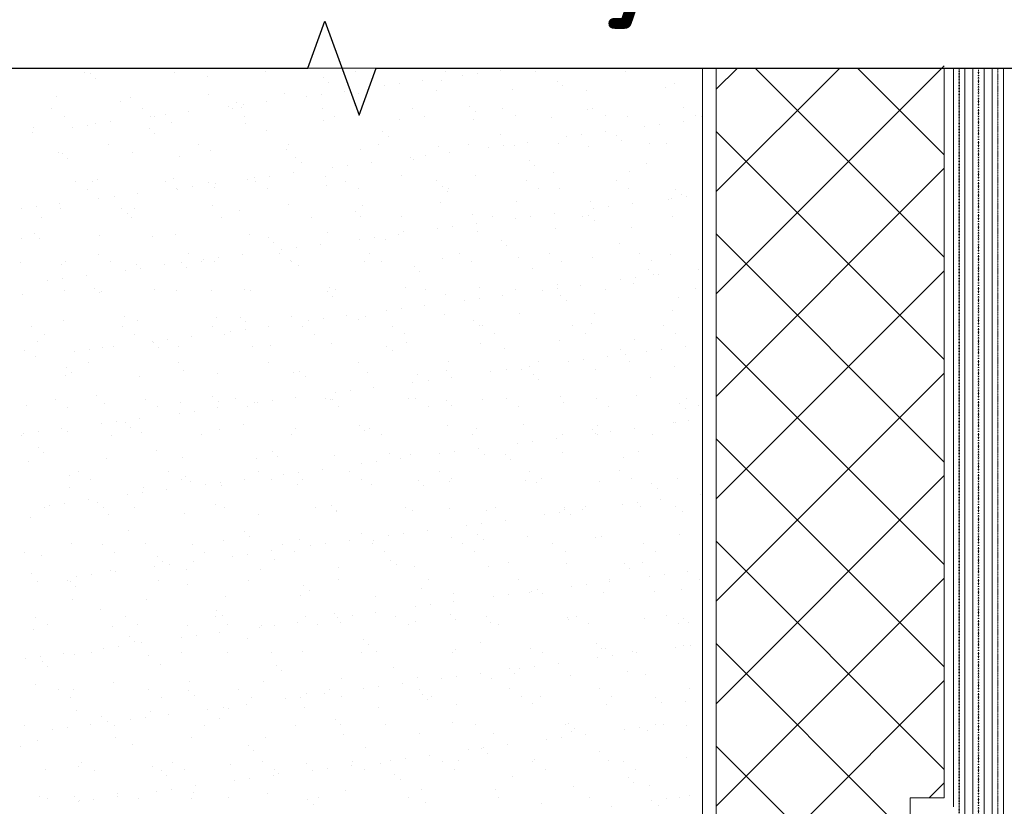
# Model space of a CAD drawing. Header units: millimetres. Extents: x 349531 to 1063351, y -131924 to 96186.
# Tile 35 of 228: x 473677 to 477995, y -53709 to -50261. Entities that reach past the tile are written whole.
import ezdxf

# ---------------------------------------------------------------- set-up
doc = ezdxf.new("R2010")
doc.units = ezdxf.units.MM
for name, pattern in [('пунктирнаяX2', [12.7, 0, -12.7]), ('Штрих-пунктирная', [20, 7.5, -2, 1, -2, 7.5]), ('штриховая 50', [1, 0.5, -0.5])]:
    doc.linetypes.add(name, pattern=pattern)
for name, color, linetype, lineweight in [('TN-Геотекстиль иглопробивной', 252, 'Штрих-пунктирная', 9), ('TN-ГИДРОИЗОЛЯЦИЯ БИТУМАЯ нижняя', 173, 'Continuous', 9), ('РАЗМЕРЫ', 1, 'Continuous', 9)]:
    doc.layers.add(name, color=color, linetype=linetype, lineweight=lineweight)
doc.styles.add('GOST-2.304_Type-B', font='GOST_Common.ttf')

msp = doc.modelspace()

# ---------------------------------------------------------------- linework, layer by layer
at = {"lineweight": 15}
for p, q in [((476671.5, -50472.8), (471900.4, -50472.8)), ((476671.5, -54772.2), (476671.5, -50472.8))]:
    msp.add_line(p, q, dxfattribs=at)
at = {"linetype": 'Continuous', "lineweight": 9, "transparency": 33554559}
for p, q in [((476731.5, -51463.4), (477731.5, -50463.4)), ((476731.5, -50565.4), (476824, -50472.8)), ((476731.5, -51014.4), (477273.1, -50472.8)), ((477731.5, -51302.1), (476902.2, -50472.8)), ((477731.5, -50853.1), (477351.2, -50472.8)), ((477731.5, -51751.1), (476731.5, -50751.1)), ((476731.5, -51912.5), (477731.5, -50912.5)), ((477731.5, -52200.1), (476731.5, -51200.1)), ((476731.5, -52361.5), (477731.5, -51361.5)), ((477731.5, -52649.1), (476731.5, -51649.1)), ((476731.5, -52810.5), (477731.5, -51810.5)), ((477731.5, -53098.1), (476731.5, -52098.1)), ((476731.5, -53259.5), (477731.5, -52259.5)), ((477731.5, -53547.2), (476731.5, -52547.2)), ((476731.5, -53708.5), (477731.5, -52708.5)), ((477581.5, -53846.2), (476731.5, -52996.2)), ((476731.5, -54157.5), (477731.5, -53157.5)), ((477551.5, -54265.2), (476731.5, -53445.2)), ((477665.8, -53672.2), (477731.5, -53606.5))]:
    msp.add_line(p, q, dxfattribs=at)
at = {"lineweight": 20}
for p, q in [((476731.5, -54732.2), (476731.5, -50472.8)), ((477731.5, -50472.8), (477731.5, -53672.2)), ((477731.5, -53672.2), (477581.5, -53672.2)), ((477581.5, -53672.2), (477581.5, -54030.1))]:
    msp.add_line(p, q, dxfattribs=at)
at = {"linetype": 'Continuous', "lineweight": 9, "transparency": 33554687}
for p, q in [((473961.8, -50491.3), (473961.8, -50491.3)), ((473985.5, -50498.9), (473985.5, -50498.9)), ((474002, -50473.2), (474002, -50473.2)), ((474357.3, -50490.6), (474357.3, -50490.6)), ((474501.2, -50510.1), (474501.2, -50510.1)), ((474752.8, -50489.9), (474752.8, -50489.9)), ((475009.4, -50514.4), (475009.4, -50514.4)), ((475148.3, -50489.1), (475148.3, -50489.1)), ((475543.8, -50488.4), (475543.8, -50488.4)), ((475617, -50506.5), (475617, -50506.5)), ((475683.1, -50497.8), (475683.1, -50497.8)), ((475786.4, -50484.2), (475786.4, -50484.2)), ((475939.3, -50487.7), (475939.3, -50487.7)), ((476334.8, -50487), (476334.8, -50487)), ((474008.9, -50520.3), (474008.9, -50520.3)), ((475032.8, -50535.9), (475032.8, -50535.9)), ((475275.1, -50551.5), (475275.1, -50551.5)), ((475341.3, -50542.8), (475341.3, -50542.8)), ((475444.5, -50529.2), (475444.5, -50529.2)), ((475525.1, -50525.7), (475525.1, -50525.7)), ((476033.3, -50530), (476033.3, -50530)), ((476056.7, -50551.5), (476056.7, -50551.5)), ((476506.8, -50558), (476506.8, -50558)), ((476548.9, -50541.3), (476548.9, -50541.3)), ((473838.3, -50598.9), (473838.3, -50598.9)), ((474163.2, -50600.4), (474163.2, -50600.4)), ((474506.2, -50588.1), (474506.2, -50588.1)), ((474838.6, -50583.8), (474838.6, -50583.8)), ((474933.3, -50596.5), (474933.3, -50596.5)), ((474999.4, -50587.8), (474999.4, -50587.8)), ((475102.6, -50574.2), (475102.6, -50574.2)), ((475163.5, -50585.4), (475163.5, -50585.4)), ((475506.5, -50573), (475506.5, -50573)), ((475838.9, -50568.8), (475838.9, -50568.8)), ((476163.8, -50570.3), (476163.8, -50570.3)), ((474119.4, -50621.5), (474119.4, -50621.5)), ((474591.4, -50641.5), (474591.4, -50641.5)), ((474627.6, -50625.9), (474627.6, -50625.9)), ((474657.5, -50632.8), (474657.5, -50632.8)), ((474760.8, -50619.2), (474760.8, -50619.2)), ((475143.3, -50637.1), (475143.3, -50637.1)), ((475651.5, -50641.5), (475651.5, -50641.5)), ((473818.1, -50652.4), (473818.1, -50652.4)), ((473871.6, -50686.5), (473871.6, -50686.5)), ((474213.6, -50651.7), (474213.6, -50651.7)), ((474249.6, -50686.5), (474249.6, -50686.5)), ((474267.1, -50685.8), (474267.1, -50685.8)), ((474315.7, -50677.8), (474315.7, -50677.8)), ((474418.9, -50664.2), (474418.9, -50664.2)), ((474609.1, -50650.9), (474609.1, -50650.9)), ((474651, -50647.4), (474651, -50647.4)), ((474662.6, -50685.1), (474662.6, -50685.1)), ((475004.5, -50650.2), (475004.5, -50650.2)), ((475058.1, -50684.3), (475058.1, -50684.3)), ((475400, -50649.5), (475400, -50649.5)), ((475453.6, -50683.6), (475453.6, -50683.6)), ((475674.9, -50663), (475674.9, -50663)), ((475795.5, -50648.8), (475795.5, -50648.8)), ((475849.1, -50682.9), (475849.1, -50682.9)), ((476010.7, -50687.9), (476010.7, -50687.9)), ((476167.2, -50652.7), (476167.2, -50652.7)), ((476191, -50648.1), (476191, -50648.1)), ((476244.6, -50682.2), (476244.6, -50682.2)), ((476343.1, -50683.6), (476343.1, -50683.6)), ((476586.5, -50647.3), (476586.5, -50647.3)), ((476640.1, -50681.5), (476640.1, -50681.5)), ((476668, -50685.2), (476668, -50685.2)), ((473907.7, -50731.5), (473907.7, -50731.5)), ((473973.8, -50722.8), (473973.8, -50722.8)), ((474010, -50717.9), (474010, -50717.9)), ((474077.1, -50709.2), (474077.1, -50709.2)), ((474342.4, -50713.7), (474342.4, -50713.7)), ((474667.3, -50715.3), (474667.3, -50715.3)), ((475010.3, -50702.9), (475010.3, -50702.9)), ((475342.8, -50698.7), (475342.8, -50698.7)), ((475667.6, -50700.2), (475667.6, -50700.2)), ((476417.8, -50729.9), (476417.8, -50729.9)), ((476483.9, -50721.2), (476483.9, -50721.2)), ((476587.2, -50707.6), (476587.2, -50707.6)), ((473735.2, -50754.2), (473735.2, -50754.2)), ((473737.7, -50733), (473737.7, -50733)), ((474245.8, -50737.4), (474245.8, -50737.4)), ((474269.2, -50758.8), (474269.2, -50758.8)), ((474761.5, -50748.6), (474761.5, -50748.6)), ((475269.7, -50753), (475269.7, -50753)), ((475293.1, -50774.4), (475293.1, -50774.4)), ((475785.4, -50764.2), (475785.4, -50764.2)), ((476076, -50774.9), (476076, -50774.9)), ((476142.1, -50766.2), (476142.1, -50766.2)), ((476245.3, -50752.6), (476245.3, -50752.6)), ((476293.6, -50768.6), (476293.6, -50768.6)), ((474064.4, -50809.3), (474064.4, -50809.3)), ((474459.9, -50808.6), (474459.9, -50808.6)), ((474855.4, -50807.9), (474855.4, -50807.9)), ((475250.9, -50807.2), (475250.9, -50807.2)), ((475514.5, -50817.7), (475514.5, -50817.7)), ((475646.4, -50806.4), (475646.4, -50806.4)), ((475800.2, -50811.2), (475800.2, -50811.2)), ((475846.9, -50813.5), (475846.9, -50813.5)), ((475903.5, -50797.6), (475903.5, -50797.6)), ((476041.9, -50805.7), (476041.9, -50805.7)), ((476171.8, -50815.1), (476171.8, -50815.1)), ((476317, -50790), (476317, -50790)), ((476437.4, -50805), (476437.4, -50805)), ((476514.8, -50802.7), (476514.8, -50802.7)), ((473846.3, -50843.6), (473846.3, -50843.6)), ((473864.1, -50848.8), (473864.1, -50848.8)), ((474171.2, -50845.1), (474171.2, -50845.1)), ((474379.7, -50860.1), (474379.7, -50860.1)), ((474514.2, -50832.8), (474514.2, -50832.8)), ((474846.6, -50828.5), (474846.6, -50828.5)), ((475171.5, -50830.1), (475171.5, -50830.1)), ((475458.3, -50856.2), (475458.3, -50856.2)), ((475561.6, -50842.6), (475561.6, -50842.6)), ((475734.1, -50819.9), (475734.1, -50819.9)), ((473887.5, -50870.3), (473887.5, -50870.3)), ((474887.9, -50864.4), (474887.9, -50864.4)), ((474911.3, -50885.9), (474911.3, -50885.9)), ((475116.5, -50901.2), (475116.5, -50901.2)), ((475219.7, -50887.6), (475219.7, -50887.6)), ((475392.2, -50864.9), (475392.2, -50864.9)), ((475403.6, -50875.7), (475403.6, -50875.7)), ((475911.8, -50880), (475911.8, -50880)), ((475935.2, -50901.5), (475935.2, -50901.5)), ((476427.5, -50891.3), (476427.5, -50891.3)), ((474774.6, -50946.2), (474774.6, -50946.2)), ((474877.9, -50932.6), (474877.9, -50932.6)), ((475018.3, -50947.6), (475018.3, -50947.6)), ((475050.4, -50909.9), (475050.4, -50909.9)), ((475350.8, -50943.4), (475350.8, -50943.4)), ((475675.6, -50944.9), (475675.6, -50944.9)), ((476018.7, -50932.6), (476018.7, -50932.6)), ((476351.1, -50928.3), (476351.1, -50928.3)), ((473920.6, -50970.4), (473920.6, -50970.4)), ((473998, -50971.5), (473998, -50971.5)), ((474018, -50962.6), (474018, -50962.6)), ((474316.1, -50969.7), (474316.1, -50969.7)), ((474350.4, -50958.4), (474350.4, -50958.4)), ((474506.1, -50975.9), (474506.1, -50975.9)), ((474536, -50977.6), (474536, -50977.6)), ((474675.3, -50960), (474675.3, -50960)), ((474708.5, -50954.9), (474708.5, -50954.9)), ((474711.6, -50969), (474711.6, -50969)), ((475021.8, -50987.1), (475021.8, -50987.1)), ((475107.1, -50968.2), (475107.1, -50968.2)), ((475502.6, -50967.5), (475502.6, -50967.5)), ((475898.1, -50966.8), (475898.1, -50966.8)), ((476293.6, -50966.1), (476293.6, -50966.1)), ((473974.2, -51004.5), (473974.2, -51004.5)), ((474194.2, -51022.6), (474194.2, -51022.6)), ((474366.7, -50999.9), (474366.7, -50999.9)), ((474369.7, -51003.8), (474369.7, -51003.8)), ((474432.8, -50991.2), (474432.8, -50991.2)), ((474529.6, -50997.3), (474529.6, -50997.3)), ((474765.2, -51003.1), (474765.2, -51003.1)), ((475160.7, -51002.4), (475160.7, -51002.4)), ((475530, -50991.5), (475530, -50991.5)), ((475553.4, -51012.9), (475553.4, -51012.9)), ((475556.2, -51001.6), (475556.2, -51001.6)), ((475951.7, -51000.9), (475951.7, -51000.9)), ((476045.7, -51002.7), (476045.7, -51002.7)), ((476347.2, -51000.2), (476347.2, -51000.2)), ((476553.9, -51007.1), (476553.9, -51007.1)), ((476577.3, -51028.5), (476577.3, -51028.5)), ((473852.3, -51067.6), (473852.3, -51067.6)), ((474024.8, -51044.9), (474024.8, -51044.9)), ((474090.9, -51036.2), (474090.9, -51036.2)), ((474522.2, -51077.5), (474522.2, -51077.5)), ((474854.6, -51073.2), (474854.6, -51073.2)), ((475179.5, -51074.8), (475179.5, -51074.8)), ((475522.5, -51062.4), (475522.5, -51062.4)), ((475854.9, -51058.2), (475854.9, -51058.2)), ((476179.8, -51059.8), (476179.8, -51059.8)), ((476362.4, -51066), (476362.4, -51066)), ((476522.8, -51047.4), (476522.8, -51047.4)), ((476534.9, -51043.3), (476534.9, -51043.3)), ((476601, -51034.6), (476601, -51034.6)), ((473683, -51089.9), (473683, -51089.9)), ((473749.1, -51081.2), (473749.1, -51081.2)), ((473854.3, -51088.3), (473854.3, -51088.3)), ((474124.4, -51087.4), (474124.4, -51087.4)), ((474147.8, -51108.8), (474147.8, -51108.8)), ((474179.2, -51089.8), (474179.2, -51089.8)), ((474640, -51098.6), (474640, -51098.6)), ((475148.2, -51103), (475148.2, -51103)), ((475663.9, -51114.2), (475663.9, -51114.2)), ((476020.5, -51111), (476020.5, -51111)), ((476172.1, -51118.6), (476172.1, -51118.6)), ((476193, -51088.3), (476193, -51088.3)), ((476259.2, -51079.6), (476259.2, -51079.6)), ((473771.5, -51128.1), (473771.5, -51128.1)), ((474167, -51127.3), (474167, -51127.3)), ((474562.5, -51126.6), (474562.5, -51126.6)), ((474958, -51125.9), (474958, -51125.9)), ((475171.6, -51124.4), (475171.6, -51124.4)), ((475353.5, -51125.2), (475353.5, -51125.2)), ((475678.7, -51156), (475678.7, -51156)), ((475749, -51124.5), (475749, -51124.5)), ((475851.2, -51133.3), (475851.2, -51133.3)), ((475917.3, -51124.6), (475917.3, -51124.6)), ((476144.5, -51123.7), (476144.5, -51123.7)), ((476195.5, -51140), (476195.5, -51140)), ((476540, -51123), (476540, -51123)), ((473742.6, -51198.8), (473742.6, -51198.8)), ((474358.4, -51203.1), (474358.4, -51203.1)), ((474683.3, -51204.7), (474683.3, -51204.7)), ((475026.3, -51192.3), (475026.3, -51192.3)), ((475336.8, -51201), (475336.8, -51201)), ((475358.8, -51188.1), (475358.8, -51188.1)), ((475509.3, -51178.3), (475509.3, -51178.3)), ((475575.4, -51169.6), (475575.4, -51169.6)), ((475683.6, -51189.6), (475683.6, -51189.6)), ((476026.7, -51177.3), (476026.7, -51177.3)), ((476359.1, -51173), (476359.1, -51173)), ((473683, -51219.7), (473683, -51219.7)), ((473766, -51220.3), (473766, -51220.3)), ((474026, -51207.4), (474026, -51207.4)), ((474258.3, -51210.1), (474258.3, -51210.1)), ((474766.4, -51214.4), (474766.4, -51214.4)), ((474789.9, -51235.9), (474789.9, -51235.9)), ((474995, -51246), (474995, -51246)), ((475167.5, -51223.3), (475167.5, -51223.3)), ((475233.6, -51214.6), (475233.6, -51214.6)), ((475282.1, -51225.7), (475282.1, -51225.7)), ((475790.3, -51230), (475790.3, -51230)), ((476306, -51241.2), (476306, -51241.2)), ((474023.2, -51288.4), (474023.2, -51288.4)), ((474418.7, -51287.7), (474418.7, -51287.7)), ((474653.1, -51291), (474653.1, -51291)), ((474814.2, -51287), (474814.2, -51287)), ((474825.6, -51268.3), (474825.6, -51268.3)), ((474891.7, -51259.6), (474891.7, -51259.6)), ((475209.7, -51286.3), (475209.7, -51286.3)), ((475605.2, -51285.5), (475605.2, -51285.5)), ((475813.7, -51251.5), (475813.7, -51251.5)), ((476000.7, -51284.8), (476000.7, -51284.8)), ((476396.2, -51284.1), (476396.2, -51284.1)), ((476530.8, -51292.1), (476530.8, -51292.1)), ((473681.3, -51323.3), (473681.3, -51323.3)), ((473862.3, -51333), (473862.3, -51333)), ((473876.5, -51321.5), (473876.5, -51321.5)), ((474076.8, -51322.5), (474076.8, -51322.5)), ((474187.2, -51334.5), (474187.2, -51334.5)), ((474311.3, -51336), (474311.3, -51336)), ((474384.7, -51325.9), (474384.7, -51325.9)), ((474472.2, -51321.8), (474472.2, -51321.8)), ((474483.8, -51313.3), (474483.8, -51313.3)), ((474530.2, -51322.2), (474530.2, -51322.2)), ((474549.9, -51304.6), (474549.9, -51304.6)), ((474862.6, -51317.9), (474862.6, -51317.9)), ((474867.7, -51321.1), (474867.7, -51321.1)), ((475187.5, -51319.5), (475187.5, -51319.5)), ((475263.2, -51320.4), (475263.2, -51320.4)), ((475530.5, -51307.1), (475530.5, -51307.1)), ((475658.7, -51319.7), (475658.7, -51319.7)), ((475862.9, -51302.9), (475862.9, -51302.9)), ((476054.2, -51318.9), (476054.2, -51318.9)), ((476187.8, -51304.5), (476187.8, -51304.5)), ((476449.7, -51318.2), (476449.7, -51318.2)), ((474141.9, -51358.3), (474141.9, -51358.3)), ((474208, -51349.6), (474208, -51349.6)), ((474408.1, -51347.3), (474408.1, -51347.3)), ((474900.3, -51337.1), (474900.3, -51337.1)), ((475408.5, -51341.5), (475408.5, -51341.5)), ((475431.9, -51362.9), (475431.9, -51362.9)), ((475924.2, -51352.7), (475924.2, -51352.7)), ((476432.4, -51357.1), (476432.4, -51357.1)), ((476455.8, -51378.5), (476455.8, -51378.5)), ((476479.5, -51379.4), (476479.5, -51379.4)), ((476652, -51356.7), (476652, -51356.7)), ((473800.1, -51403.3), (473800.1, -51403.3)), ((473866.2, -51394.6), (473866.2, -51394.6)), ((473969.4, -51381.1), (473969.4, -51381.1)), ((476034.7, -51422), (476034.7, -51422)), ((476310.1, -51401.7), (476310.1, -51401.7)), ((476367.1, -51417.7), (476367.1, -51417.7)), ((476376.2, -51393), (476376.2, -51393)), ((473691, -51464.4), (473691, -51464.4)), ((473874.1, -51446.1), (473874.1, -51446.1)), ((474002.9, -51437.4), (474002.9, -51437.4)), ((474026.3, -51458.8), (474026.3, -51458.8)), ((474034, -51452.1), (474034, -51452.1)), ((474269.6, -51445.4), (474269.6, -51445.4)), ((474366.4, -51447.8), (474366.4, -51447.8)), ((474518.6, -51448.6), (474518.6, -51448.6)), ((474665, -51444.6), (474665, -51444.6)), ((474691.3, -51449.4), (474691.3, -51449.4)), ((475026.8, -51452.9), (475026.8, -51452.9)), ((475034.3, -51437), (475034.3, -51437)), ((475060.5, -51443.9), (475060.5, -51443.9)), ((475366.8, -51432.8), (475366.8, -51432.8)), ((475456, -51443.2), (475456, -51443.2)), ((475542.4, -51464.2), (475542.4, -51464.2)), ((475691.6, -51434.3), (475691.6, -51434.3)), ((475851.5, -51442.5), (475851.5, -51442.5)), ((475968.3, -51446.7), (475968.3, -51446.7)), ((476034.4, -51438), (476034.4, -51438)), ((476137.6, -51424.4), (476137.6, -51424.4)), ((476247, -51441.8), (476247, -51441.8)), ((476642.5, -51441.1), (476642.5, -51441.1)), ((475050.2, -51474.4), (475050.2, -51474.4)), ((475626.4, -51491.7), (475626.4, -51491.7)), ((475692.5, -51483), (475692.5, -51483)), ((475795.8, -51469.4), (475795.8, -51469.4)), ((476050.6, -51468.5), (476050.6, -51468.5)), ((476074, -51490), (476074, -51490)), ((476566.3, -51479.8), (476566.3, -51479.8)), ((475284.6, -51536.7), (475284.6, -51536.7)), ((475350.7, -51528), (475350.7, -51528)), ((475453.9, -51514.4), (475453.9, -51514.4)), ((475538.5, -51551.9), (475538.5, -51551.9)), ((475870.9, -51547.6), (475870.9, -51547.6)), ((476195.8, -51549.2), (476195.8, -51549.2)), ((476538.8, -51536.8), (476538.8, -51536.8)), ((473870.3, -51577.7), (473870.3, -51577.7)), ((474136.8, -51560), (474136.8, -51560)), ((474195.2, -51579.3), (474195.2, -51579.3)), ((474538.2, -51566.9), (474538.2, -51566.9)), ((474645, -51564.4), (474645, -51564.4)), ((474668.4, -51585.9), (474668.4, -51585.9)), ((474870.6, -51562.7), (474870.6, -51562.7)), ((474942.7, -51581.7), (474942.7, -51581.7)), ((475008.8, -51573), (475008.8, -51573)), ((475112.1, -51559.4), (475112.1, -51559.4)), ((475160.6, -51575.6), (475160.6, -51575.6)), ((475195.5, -51564.2), (475195.5, -51564.2)), ((475668.8, -51580), (475668.8, -51580)), ((476184.5, -51591.2), (476184.5, -51591.2)), ((473730.3, -51607.2), (473730.3, -51607.2)), ((474125.8, -51606.4), (474125.8, -51606.4)), ((474521.3, -51605.7), (474521.3, -51605.7)), ((474600.9, -51626.7), (474600.9, -51626.7)), ((474667, -51618), (474667, -51618)), ((474770.2, -51604.4), (474770.2, -51604.4)), ((474916.8, -51605), (474916.8, -51605)), ((475312.3, -51604.3), (475312.3, -51604.3)), ((475365.8, -51638.4), (475365.8, -51638.4)), ((475692.2, -51601.5), (475692.2, -51601.5)), ((475707.8, -51603.6), (475707.8, -51603.6)), ((475761.3, -51637.7), (475761.3, -51637.7)), ((476103.2, -51602.8), (476103.2, -51602.8)), ((476156.8, -51637), (476156.8, -51637)), ((476498.7, -51602.1), (476498.7, -51602.1)), ((476552.3, -51636.2), (476552.3, -51636.2)), ((473755, -51671.5), (473755, -51671.5)), ((473783.8, -51641.3), (473783.8, -51641.3)), ((474179.3, -51640.6), (474179.3, -51640.6)), ((474259, -51671.7), (474259, -51671.7)), ((474263.2, -51675.9), (474263.2, -51675.9)), ((474325.1, -51663), (474325.1, -51663)), ((474428.4, -51649.5), (474428.4, -51649.5)), ((474574.8, -51639.8), (474574.8, -51639.8)), ((474970.3, -51639.1), (474970.3, -51639.1)), ((475042.3, -51681.7), (475042.3, -51681.7)), ((475374.8, -51677.5), (475374.8, -51677.5)), ((475699.6, -51679), (475699.6, -51679)), ((476042.7, -51666.7), (476042.7, -51666.7)), ((476375.1, -51662.4), (476375.1, -51662.4)), ((473699, -51709.1), (473699, -51709.1)), ((473917.2, -51716.8), (473917.2, -51716.8)), ((473983.3, -51708.1), (473983.3, -51708.1)), ((474042, -51696.8), (474042, -51696.8)), ((474086.5, -51694.5), (474086.5, -51694.5)), ((474286.6, -51697.3), (474286.6, -51697.3)), ((474374.4, -51692.5), (474374.4, -51692.5)), ((474699.3, -51694.1), (474699.3, -51694.1)), ((474778.9, -51687.1), (474778.9, -51687.1)), ((475287.1, -51691.5), (475287.1, -51691.5)), ((475310.5, -51712.9), (475310.5, -51712.9)), ((475802.7, -51702.7), (475802.7, -51702.7)), ((476310.9, -51707.1), (476310.9, -51707.1)), ((476427.2, -51715.1), (476427.2, -51715.1)), ((476493.3, -51706.4), (476493.3, -51706.4)), ((476596.6, -51692.8), (476596.6, -51692.8)), ((473744.7, -51739.5), (473744.7, -51739.5)), ((473976.6, -51764.1), (473976.6, -51764.1)), ((474372.1, -51763.4), (474372.1, -51763.4)), ((474767.6, -51762.7), (474767.6, -51762.7)), ((475163.1, -51761.9), (475163.1, -51761.9)), ((475558.6, -51761.2), (475558.6, -51761.2)), ((475954.1, -51760.5), (475954.1, -51760.5)), ((476085.4, -51760.1), (476085.4, -51760.1)), ((476151.5, -51751.4), (476151.5, -51751.4)), ((476254.7, -51737.8), (476254.7, -51737.8)), ((476334.3, -51728.5), (476334.3, -51728.5)), ((476349.6, -51759.8), (476349.6, -51759.8)), ((473881.4, -51787.3), (473881.4, -51787.3)), ((473904.8, -51808.8), (473904.8, -51808.8)), ((474397.1, -51798.6), (474397.1, -51798.6)), ((474878.6, -51807.4), (474878.6, -51807.4)), ((474905.3, -51802.9), (474905.3, -51802.9)), ((475203.5, -51808.9), (475203.5, -51808.9)), ((475546.5, -51796.6), (475546.5, -51796.6)), ((475743.5, -51805.1), (475743.5, -51805.1)), ((475809.6, -51796.4), (475809.6, -51796.4)), ((475878.9, -51792.3), (475878.9, -51792.3)), ((475912.9, -51782.8), (475912.9, -51782.8)), ((476203.8, -51793.9), (476203.8, -51793.9)), ((476546.8, -51781.5), (476546.8, -51781.5)), ((473878.3, -51822.4), (473878.3, -51822.4)), ((474203.2, -51824), (474203.2, -51824)), ((474546.2, -51811.6), (474546.2, -51811.6)), ((474928.7, -51824.4), (474928.7, -51824.4)), ((475401.7, -51850.1), (475401.7, -51850.1)), ((475421, -51814.2), (475421, -51814.2)), ((475467.8, -51841.4), (475467.8, -51841.4)), ((475571, -51827.8), (475571, -51827.8)), ((475929.1, -51818.5), (475929.1, -51818.5)), ((475952.5, -51840), (475952.5, -51840)), ((476444.8, -51829.8), (476444.8, -51829.8)), ((475059.8, -51895.1), (475059.8, -51895.1)), ((475125.9, -51886.4), (475125.9, -51886.4)), ((475229.2, -51872.8), (475229.2, -51872.8)), ((473832.8, -51925.2), (473832.8, -51925.2)), ((474015.3, -51910), (474015.3, -51910)), ((474228.3, -51924.5), (474228.3, -51924.5)), ((474382.4, -51937.2), (474382.4, -51937.2)), ((474523.5, -51914.4), (474523.5, -51914.4)), ((474546.9, -51935.8), (474546.9, -51935.8)), ((474623.8, -51923.7), (474623.8, -51923.7)), ((474707.3, -51938.8), (474707.3, -51938.8)), ((474718, -51940.2), (474718, -51940.2)), ((474784.1, -51931.4), (474784.1, -51931.4)), ((474887.3, -51917.9), (474887.3, -51917.9)), ((475019.3, -51923), (475019.3, -51923)), ((475039.2, -51925.6), (475039.2, -51925.6)), ((475050.3, -51926.4), (475050.3, -51926.4)), ((475382.8, -51922.2), (475382.8, -51922.2)), ((475414.8, -51922.3), (475414.8, -51922.3)), ((475547.4, -51930), (475547.4, -51930)), ((475707.6, -51923.8), (475707.6, -51923.8)), ((475810.3, -51921.6), (475810.3, -51921.6)), ((476050.7, -51911.4), (476050.7, -51911.4)), ((476205.8, -51920.9), (476205.8, -51920.9)), ((476383.1, -51907.2), (476383.1, -51907.2)), ((476601.3, -51920.1), (476601.3, -51920.1)), ((473707, -51953.8), (473707, -51953.8)), ((473886.4, -51959.3), (473886.4, -51959.3)), ((474050, -51941.5), (474050, -51941.5)), ((474281.9, -51958.6), (474281.9, -51958.6)), ((474442.2, -51976.5), (474442.2, -51976.5)), ((474545.5, -51962.9), (474545.5, -51962.9)), ((474677.4, -51957.9), (474677.4, -51957.9)), ((475072.9, -51957.1), (475072.9, -51957.1)), ((475468.4, -51956.4), (475468.4, -51956.4)), ((475570.8, -51951.4), (475570.8, -51951.4)), ((475863.9, -51955.7), (475863.9, -51955.7)), ((476063, -51941.2), (476063, -51941.2)), ((476259.4, -51955), (476259.4, -51955)), ((476571.2, -51945.6), (476571.2, -51945.6)), ((476594.6, -51967), (476594.6, -51967)), ((476654.9, -51954.3), (476654.9, -51954.3)), ((474100.4, -52021.5), (474100.4, -52021.5)), ((474141.7, -52025.9), (474141.7, -52025.9)), ((474203.6, -52007.9), (474203.6, -52007.9)), ((474376.1, -51985.2), (474376.1, -51985.2)), ((476554.8, -52026.2), (476554.8, -52026.2)), ((476610.4, -52019.8), (476610.4, -52019.8)), ((473758.5, -52066.5), (473758.5, -52066.5)), ((473861.7, -52052.9), (473861.7, -52052.9)), ((473886.3, -52067.1), (473886.3, -52067.1)), ((474034.2, -52030.2), (474034.2, -52030.2)), ((474165.1, -52047.3), (474165.1, -52047.3)), ((474211.2, -52068.7), (474211.2, -52068.7)), ((474554.2, -52056.3), (474554.2, -52056.3)), ((474657.4, -52037.1), (474657.4, -52037.1)), ((474886.6, -52052.1), (474886.6, -52052.1)), ((475165.6, -52041.5), (475165.6, -52041.5)), ((475189, -52062.9), (475189, -52062.9)), ((475211.5, -52053.6), (475211.5, -52053.6)), ((475554.5, -52041.3), (475554.5, -52041.3)), ((475681.3, -52052.7), (475681.3, -52052.7)), ((475886.9, -52037), (475886.9, -52037)), ((476189.4, -52057.1), (476189.4, -52057.1)), ((476211.8, -52038.6), (476211.8, -52038.6)), ((476268.6, -52064.8), (476268.6, -52064.8)), ((476371.8, -52051.2), (476371.8, -52051.2)), ((476544.3, -52028.5), (476544.3, -52028.5)), ((473683.7, -52082.8), (473683.7, -52082.8)), ((473692.4, -52075.2), (473692.4, -52075.2)), ((474079.2, -52082.1), (474079.2, -52082.1)), ((474474.7, -52081.4), (474474.7, -52081.4)), ((474870.2, -52080.7), (474870.2, -52080.7)), ((475265.7, -52080), (475265.7, -52080)), ((475661.2, -52079.2), (475661.2, -52079.2)), ((475926.7, -52109.8), (475926.7, -52109.8)), ((476030, -52096.2), (476030, -52096.2)), ((476056.7, -52078.5), (476056.7, -52078.5)), ((476202.5, -52073.5), (476202.5, -52073.5)), ((476212.8, -52078.5), (476212.8, -52078.5)), ((476452.2, -52077.8), (476452.2, -52077.8)), ((473759.9, -52137.3), (473759.9, -52137.3)), ((474275.6, -52148.6), (474275.6, -52148.6)), ((474783.8, -52152.9), (474783.8, -52152.9)), ((475584.9, -52154.8), (475584.9, -52154.8)), ((475688.1, -52141.2), (475688.1, -52141.2)), ((475860.6, -52118.5), (475860.6, -52118.5)), ((476058.7, -52156.1), (476058.7, -52156.1)), ((476391.1, -52151.9), (476391.1, -52151.9)), ((473715, -52198.5), (473715, -52198.5)), ((473783.3, -52158.8), (473783.3, -52158.8)), ((474058, -52186.2), (474058, -52186.2)), ((474390.4, -52181.9), (474390.4, -52181.9)), ((474715.3, -52183.5), (474715.3, -52183.5)), ((474807.2, -52174.4), (474807.2, -52174.4)), ((475058.3, -52171.1), (475058.3, -52171.1)), ((475243, -52199.8), (475243, -52199.8)), ((475299.5, -52164.2), (475299.5, -52164.2)), ((475346.3, -52186.3), (475346.3, -52186.3)), ((475390.8, -52166.9), (475390.8, -52166.9)), ((475518.8, -52163.5), (475518.8, -52163.5)), ((475715.6, -52168.5), (475715.6, -52168.5)), ((475807.7, -52168.5), (475807.7, -52168.5)), ((475831.1, -52190), (475831.1, -52190)), ((476323.3, -52179.7), (476323.3, -52179.7)), ((473935.4, -52243.2), (473935.4, -52243.2)), ((474330.9, -52242.5), (474330.9, -52242.5)), ((474726.4, -52241.8), (474726.4, -52241.8)), ((475004.4, -52231.3), (475004.4, -52231.3)), ((475121.9, -52241), (475121.9, -52241)), ((475176.9, -52208.6), (475176.9, -52208.6)), ((475517.4, -52240.3), (475517.4, -52240.3)), ((475912.9, -52239.6), (475912.9, -52239.6)), ((476308.4, -52238.9), (476308.4, -52238.9)), ((473893.8, -52260), (473893.8, -52260)), ((473989, -52277.3), (473989, -52277.3)), ((474384.5, -52276.6), (474384.5, -52276.6)), ((474402, -52264.4), (474402, -52264.4)), ((474425.4, -52285.8), (474425.4, -52285.8)), ((474662.5, -52276.3), (474662.5, -52276.3)), ((474780, -52275.9), (474780, -52275.9)), ((474835.1, -52253.6), (474835.1, -52253.6)), ((474901.2, -52244.9), (474901.2, -52244.9)), ((474917.7, -52275.6), (474917.7, -52275.6)), ((475175.5, -52275.2), (475175.5, -52275.2)), ((475425.9, -52280), (475425.9, -52280)), ((475562.5, -52286), (475562.5, -52286)), ((475570.9, -52274.4), (475570.9, -52274.4)), ((475894.9, -52281.7), (475894.9, -52281.7)), ((475966.4, -52273.7), (475966.4, -52273.7)), ((476219.8, -52283.3), (476219.8, -52283.3)), ((476361.9, -52273), (476361.9, -52273)), ((476562.8, -52270.9), (476562.8, -52270.9)), ((473894.3, -52311.8), (473894.3, -52311.8)), ((474219.2, -52313.4), (474219.2, -52313.4)), ((474320.7, -52321.3), (474320.7, -52321.3)), ((474493.2, -52298.6), (474493.2, -52298.6)), ((474559.3, -52289.9), (474559.3, -52289.9)), ((474562.2, -52301), (474562.2, -52301)), ((474894.6, -52296.8), (474894.6, -52296.8)), ((475219.5, -52298.3), (475219.5, -52298.3)), ((475449.3, -52301.4), (475449.3, -52301.4)), ((475941.6, -52291.2), (475941.6, -52291.2)), ((476449.7, -52295.6), (476449.7, -52295.6)), ((476473.1, -52317), (476473.1, -52317)), ((473978.8, -52366.3), (473978.8, -52366.3)), ((474151.3, -52343.6), (474151.3, -52343.6)), ((474217.4, -52334.9), (474217.4, -52334.9)), ((476488.9, -52364.6), (476488.9, -52364.6)), ((476661.4, -52341.9), (476661.4, -52341.9)), ((473786.3, -52400.9), (473786.3, -52400.9)), ((473809.5, -52388.6), (473809.5, -52388.6)), ((473875.6, -52379.9), (473875.6, -52379.9)), ((474020.2, -52375.9), (474020.2, -52375.9)), ((474043.7, -52397.3), (474043.7, -52397.3)), ((474181.8, -52400.1), (474181.8, -52400.1)), ((474535.9, -52387.1), (474535.9, -52387.1)), ((474577.3, -52399.4), (474577.3, -52399.4)), ((474972.8, -52398.7), (474972.8, -52398.7)), ((475044.1, -52391.4), (475044.1, -52391.4)), ((475066.3, -52415.8), (475066.3, -52415.8)), ((475067.5, -52412.9), (475067.5, -52412.9)), ((475368.2, -52398), (475368.2, -52398)), ((475398.8, -52411.6), (475398.8, -52411.6)), ((475559.8, -52402.7), (475559.8, -52402.7)), ((475723.6, -52413.2), (475723.6, -52413.2)), ((475763.7, -52397.3), (475763.7, -52397.3)), ((476066.7, -52400.8), (476066.7, -52400.8)), ((476068, -52407), (476068, -52407)), ((476147.1, -52409.6), (476147.1, -52409.6)), ((476159.2, -52396.6), (476159.2, -52396.6)), ((476319.6, -52386.9), (476319.6, -52386.9)), ((476385.7, -52378.2), (476385.7, -52378.2)), ((476399.1, -52396.6), (476399.1, -52396.6)), ((476554.7, -52395.8), (476554.7, -52395.8)), ((473723, -52443.2), (473723, -52443.2)), ((474066, -52430.9), (474066, -52430.9)), ((474398.4, -52426.6), (474398.4, -52426.6)), ((474723.3, -52428.2), (474723.3, -52428.2)), ((475805.2, -52454.7), (475805.2, -52454.7)), ((475977.7, -52431.9), (475977.7, -52431.9)), ((476043.8, -52423.2), (476043.8, -52423.2)), ((476091.4, -52428.5), (476091.4, -52428.5)), ((476583.6, -52418.3), (476583.6, -52418.3)), ((474154.1, -52498.5), (474154.1, -52498.5)), ((475463.4, -52499.7), (475463.4, -52499.7)), ((475635.9, -52477), (475635.9, -52477)), ((475702, -52468.2), (475702, -52468.2)), ((474662.3, -52502.9), (474662.3, -52502.9)), ((474685.7, -52524.4), (474685.7, -52524.4)), ((474902.6, -52541.5), (474902.6, -52541.5)), ((475121.5, -52544.7), (475121.5, -52544.7)), ((475178, -52514.1), (475178, -52514.1)), ((475227.5, -52543), (475227.5, -52543)), ((475294, -52522), (475294, -52522)), ((475360.1, -52513.3), (475360.1, -52513.3)), ((475570.5, -52530.7), (475570.5, -52530.7)), ((475686.2, -52518.5), (475686.2, -52518.5)), ((475709.6, -52540), (475709.6, -52540)), ((475902.9, -52526.4), (475902.9, -52526.4)), ((476201.9, -52529.7), (476201.9, -52529.7)), ((476227.8, -52528), (476227.8, -52528)), ((476570.8, -52515.6), (476570.8, -52515.6)), ((473902.3, -52556.5), (473902.3, -52556.5)), ((474038, -52561.2), (474038, -52561.2)), ((474227.2, -52558.1), (474227.2, -52558.1)), ((474433.5, -52560.5), (474433.5, -52560.5)), ((474570.2, -52545.7), (474570.2, -52545.7)), ((474829, -52559.8), (474829, -52559.8)), ((474952.1, -52567), (474952.1, -52567)), ((475018.2, -52558.3), (475018.2, -52558.3)), ((475224.5, -52559.1), (475224.5, -52559.1)), ((475620, -52558.3), (475620, -52558.3)), ((476015.5, -52557.6), (476015.5, -52557.6)), ((476411, -52556.9), (476411, -52556.9)), ((473696, -52596.1), (473696, -52596.1)), ((473772.4, -52610), (473772.4, -52610)), ((474091.5, -52595.3), (474091.5, -52595.3)), ((474280.5, -52614.4), (474280.5, -52614.4)), ((474487, -52594.6), (474487, -52594.6)), ((474610.3, -52612), (474610.3, -52612)), ((474676.4, -52603.3), (474676.4, -52603.3)), ((474779.6, -52589.7), (474779.6, -52589.7)), ((474796.2, -52625.6), (474796.2, -52625.6)), ((474882.5, -52593.9), (474882.5, -52593.9)), ((475278, -52593.2), (475278, -52593.2)), ((475304.4, -52630), (475304.4, -52630)), ((475673.5, -52592.5), (475673.5, -52592.5)), ((476069, -52591.7), (476069, -52591.7)), ((476464.5, -52591), (476464.5, -52591)), ((474268.4, -52657), (474268.4, -52657)), ((474304, -52635.8), (474304, -52635.8)), ((474334.5, -52648.3), (474334.5, -52648.3)), ((474406.4, -52671.4), (474406.4, -52671.4)), ((474437.8, -52634.7), (474437.8, -52634.7)), ((474731.3, -52672.9), (474731.3, -52672.9)), ((475074.3, -52660.6), (475074.3, -52660.6)), ((475327.8, -52651.4), (475327.8, -52651.4)), ((475406.8, -52656.3), (475406.8, -52656.3)), ((475731.6, -52657.9), (475731.6, -52657.9)), ((475820.1, -52641.2), (475820.1, -52641.2)), ((476074.7, -52645.5), (476074.7, -52645.5)), ((476328.3, -52645.6), (476328.3, -52645.6)), ((476351.7, -52667), (476351.7, -52667)), ((476407.1, -52641.3), (476407.1, -52641.3)), ((473731, -52688), (473731, -52688)), ((473926.6, -52702), (473926.6, -52702)), ((473992.7, -52693.3), (473992.7, -52693.3)), ((474074, -52675.6), (474074, -52675.6)), ((474095.9, -52679.7), (474095.9, -52679.7)), ((474284.3, -52718.2), (474284.3, -52718.2)), ((474679.8, -52717.4), (474679.8, -52717.4)), ((475075.3, -52716.7), (475075.3, -52716.7)), ((475470.8, -52716), (475470.8, -52716)), ((475866.3, -52715.3), (475866.3, -52715.3)), ((476261.8, -52714.6), (476261.8, -52714.6)), ((476436.7, -52700.3), (476436.7, -52700.3)), ((476502.8, -52691.6), (476502.8, -52691.6)), ((476606, -52678), (476606, -52678)), ((476657.3, -52713.9), (476657.3, -52713.9)), ((473754.1, -52724.7), (473754.1, -52724.7)), ((473888.8, -52718.9), (473888.8, -52718.9)), ((473898.8, -52725.8), (473898.8, -52725.8)), ((473922.2, -52747.3), (473922.2, -52747.3)), ((474414.4, -52737.1), (474414.4, -52737.1)), ((474922.6, -52741.4), (474922.6, -52741.4)), ((475438.3, -52752.7), (475438.3, -52752.7)), ((475946.5, -52757), (475946.5, -52757)), ((476094.8, -52745.4), (476094.8, -52745.4)), ((476160.9, -52736.6), (476160.9, -52736.6)), ((476264.2, -52723.1), (476264.2, -52723.1)), ((476578.8, -52760.3), (476578.8, -52760.3)), ((473910.3, -52801.2), (473910.3, -52801.2)), ((474235.2, -52802.8), (474235.2, -52802.8)), ((474578.2, -52790.4), (474578.2, -52790.4)), ((474910.6, -52786.2), (474910.6, -52786.2)), ((474946, -52762.9), (474946, -52762.9)), ((475235.5, -52787.7), (475235.5, -52787.7)), ((475578.5, -52775.4), (475578.5, -52775.4)), ((475752.9, -52790.4), (475752.9, -52790.4)), ((475819.1, -52781.7), (475819.1, -52781.7)), ((475910.9, -52771.1), (475910.9, -52771.1)), ((475922.3, -52768.1), (475922.3, -52768.1)), ((475969.9, -52778.5), (475969.9, -52778.5)), ((476235.8, -52772.7), (476235.8, -52772.7)), ((476462.2, -52768.3), (476462.2, -52768.3)), ((475411.1, -52835.4), (475411.1, -52835.4)), ((475477.2, -52826.7), (475477.2, -52826.7)), ((475580.4, -52813.1), (475580.4, -52813.1)), ((473745, -52880), (473745, -52880)), ((474032.7, -52848.5), (474032.7, -52848.5)), ((474140.5, -52879.2), (474140.5, -52879.2)), ((474536, -52878.5), (474536, -52878.5)), ((474540.9, -52852.9), (474540.9, -52852.9)), ((474564.3, -52874.4), (474564.3, -52874.4)), ((474931.5, -52877.8), (474931.5, -52877.8)), ((475056.5, -52864.1), (475056.5, -52864.1)), ((475069.2, -52880.4), (475069.2, -52880.4)), ((475135.3, -52871.7), (475135.3, -52871.7)), ((475238.6, -52858.1), (475238.6, -52858.1)), ((475327, -52877.1), (475327, -52877.1)), ((475564.7, -52868.5), (475564.7, -52868.5)), ((475588.1, -52889.9), (475588.1, -52889.9)), ((475722.5, -52876.4), (475722.5, -52876.4)), ((476080.4, -52879.7), (476080.4, -52879.7)), ((476082.7, -52890.2), (476082.7, -52890.2)), ((476118, -52875.6), (476118, -52875.6)), ((476415.1, -52886), (476415.1, -52886)), ((476513.5, -52874.9), (476513.5, -52874.9)), ((476588.6, -52884.1), (476588.6, -52884.1)), ((473739, -52932.7), (473739, -52932.7)), ((473798.6, -52914.1), (473798.6, -52914.1)), ((474082, -52920.3), (474082, -52920.3)), ((474194.1, -52913.4), (474194.1, -52913.4)), ((474414.4, -52916.1), (474414.4, -52916.1)), ((474589.6, -52912.6), (474589.6, -52912.6)), ((474727.4, -52925.4), (474727.4, -52925.4)), ((474739.3, -52917.6), (474739.3, -52917.6)), ((474793.5, -52916.7), (474793.5, -52916.7)), ((474896.7, -52903.1), (474896.7, -52903.1)), ((474985.1, -52911.9), (474985.1, -52911.9)), ((475082.3, -52905.3), (475082.3, -52905.3)), ((475380.6, -52911.2), (475380.6, -52911.2)), ((475414.8, -52901), (475414.8, -52901)), ((475739.6, -52902.6), (475739.6, -52902.6)), ((475776.1, -52910.5), (475776.1, -52910.5)), ((476171.6, -52909.8), (476171.6, -52909.8)), ((476567.1, -52909), (476567.1, -52909)), ((476612, -52905.5), (476612, -52905.5)), ((474159.1, -52964.4), (474159.1, -52964.4)), ((474385.5, -52970.4), (474385.5, -52970.4)), ((474451.6, -52961.7), (474451.6, -52961.7)), ((474554.9, -52948.1), (474554.9, -52948.1)), ((474674.7, -52975.6), (474674.7, -52975.6)), ((474043.7, -53015.4), (474043.7, -53015.4)), ((474109.8, -53006.7), (474109.8, -53006.7)), ((474182.5, -52985.8), (474182.5, -52985.8)), ((474213, -52993.1), (474213, -52993.1)), ((475182.9, -52980), (475182.9, -52980)), ((475206.3, -53001.4), (475206.3, -53001.4)), ((475586.5, -53020.1), (475586.5, -53020.1)), ((475698.6, -52991.2), (475698.6, -52991.2)), ((475918.9, -53015.9), (475918.9, -53015.9)), ((476206.8, -52995.6), (476206.8, -52995.6)), ((476230.2, -53017), (476230.2, -53017)), ((476243.8, -53017.4), (476243.8, -53017.4)), ((476553.8, -53013.8), (476553.8, -53013.8)), ((476586.8, -53005.1), (476586.8, -53005.1)), ((476619.9, -53005), (476619.9, -53005)), ((473701.8, -53060.4), (473701.8, -53060.4)), ((473767.9, -53051.7), (473767.9, -53051.7)), ((473871.2, -53038.1), (473871.2, -53038.1)), ((473918.3, -53045.9), (473918.3, -53045.9)), ((473991.4, -53036.9), (473991.4, -53036.9)), ((474243.2, -53047.5), (474243.2, -53047.5)), ((474386.9, -53036.2), (474386.9, -53036.2)), ((474586.2, -53035.1), (474586.2, -53035.1)), ((474782.4, -53035.5), (474782.4, -53035.5)), ((474918.6, -53030.9), (474918.6, -53030.9)), ((475177.9, -53034.7), (475177.9, -53034.7)), ((475243.5, -53032.5), (475243.5, -53032.5)), ((475573.4, -53034), (475573.4, -53034)), ((475968.9, -53033.3), (475968.9, -53033.3)), ((476211.9, -53058.8), (476211.9, -53058.8)), ((476278, -53050.1), (476278, -53050.1)), ((476364.4, -53032.6), (476364.4, -53032.6)), ((476381.3, -53036.5), (476381.3, -53036.5)), ((473777.3, -53075.8), (473777.3, -53075.8)), ((473800.7, -53097.3), (473800.7, -53097.3)), ((474293, -53087.1), (474293, -53087.1)), ((474801.2, -53091.4), (474801.2, -53091.4)), ((475316.8, -53102.7), (475316.8, -53102.7)), ((475870, -53103.8), (475870, -53103.8)), ((475936.1, -53095.1), (475936.1, -53095.1)), ((476039.4, -53081.5), (476039.4, -53081.5)), ((474824.6, -53112.9), (474824.6, -53112.9)), ((475090.3, -53150), (475090.3, -53150)), ((475422.8, -53145.7), (475422.8, -53145.7)), ((475528.2, -53148.8), (475528.2, -53148.8)), ((475594.3, -53140.1), (475594.3, -53140.1)), ((475697.5, -53126.5), (475697.5, -53126.5)), ((475747.6, -53147.3), (475747.6, -53147.3)), ((475825, -53107), (475825, -53107)), ((475848.4, -53128.5), (475848.4, -53128.5)), ((476090.7, -53134.9), (476090.7, -53134.9)), ((476340.7, -53118.2), (476340.7, -53118.2)), ((476423.1, -53130.7), (476423.1, -53130.7)), ((473747, -53177.4), (473747, -53177.4)), ((474090, -53165), (474090, -53165)), ((474422.4, -53160.8), (474422.4, -53160.8)), ((474747.3, -53162.3), (474747.3, -53162.3)), ((475252.4, -53185.1), (475252.4, -53185.1)), ((475355.7, -53171.5), (475355.7, -53171.5)), ((476616.1, -53193), (476616.1, -53193)), ((473847.6, -53198), (473847.6, -53198)), ((473901.2, -53232.1), (473901.2, -53232.1)), ((473911.2, -53198.5), (473911.2, -53198.5)), ((474243.1, -53197.3), (474243.1, -53197.3)), ((474296.7, -53231.4), (474296.7, -53231.4)), ((474419.4, -53202.9), (474419.4, -53202.9)), ((474442.8, -53224.3), (474442.8, -53224.3)), ((474638.6, -53196.5), (474638.6, -53196.5)), ((474692.2, -53230.7), (474692.2, -53230.7)), ((474910.6, -53230.1), (474910.6, -53230.1)), ((474935.1, -53214.1), (474935.1, -53214.1)), ((475013.8, -53216.5), (475013.8, -53216.5)), ((475034.1, -53195.8), (475034.1, -53195.8)), ((475087.7, -53229.9), (475087.7, -53229.9)), ((475186.3, -53193.8), (475186.3, -53193.8)), ((475429.6, -53195.1), (475429.6, -53195.1)), ((475443.2, -53218.5), (475443.2, -53218.5)), ((475483.2, -53229.2), (475483.2, -53229.2)), ((475825.1, -53194.4), (475825.1, -53194.4)), ((475878.7, -53228.5), (475878.7, -53228.5)), ((475958.9, -53229.7), (475958.9, -53229.7)), ((476220.6, -53193.7), (476220.6, -53193.7)), ((476274.1, -53227.8), (476274.1, -53227.8)), ((476467.1, -53234.1), (476467.1, -53234.1)), ((476669.6, -53227.1), (476669.6, -53227.1)), ((474568.7, -53275.1), (474568.7, -53275.1)), ((474672, -53261.5), (474672, -53261.5)), ((474844.5, -53238.8), (474844.5, -53238.8)), ((474926.6, -53275.6), (474926.6, -53275.6)), ((475251.5, -53277.2), (475251.5, -53277.2)), ((475466.6, -53239.9), (475466.6, -53239.9)), ((475594.5, -53264.8), (475594.5, -53264.8)), ((475926.9, -53260.6), (475926.9, -53260.6)), ((476251.8, -53262.1), (476251.8, -53262.1)), ((476490.5, -53255.5), (476490.5, -53255.5)), ((476594.8, -53249.8), (476594.8, -53249.8)), ((473926.3, -53290.6), (473926.3, -53290.6)), ((474037.6, -53314.4), (474037.6, -53314.4)), ((474226.9, -53320.1), (474226.9, -53320.1)), ((474251.2, -53292.2), (474251.2, -53292.2)), ((474330.1, -53306.5), (474330.1, -53306.5)), ((474502.6, -53283.8), (474502.6, -53283.8)), ((474594.2, -53279.8), (474594.2, -53279.8)), ((473698.5, -53355.6), (473698.5, -53355.6)), ((473885, -53365.1), (473885, -53365.1)), ((473988.3, -53351.5), (473988.3, -53351.5)), ((474061, -53335.8), (474061, -53335.8)), ((474094, -53354.9), (474094, -53354.9)), ((474160.8, -53328.8), (474160.8, -53328.8)), ((474489.5, -53354.2), (474489.5, -53354.2)), ((474553.3, -53325.6), (474553.3, -53325.6)), ((474885, -53353.5), (474885, -53353.5)), ((475061.5, -53329.9), (475061.5, -53329.9)), ((475084.9, -53351.4), (475084.9, -53351.4)), ((475280.5, -53352.8), (475280.5, -53352.8)), ((475577.1, -53341.2), (475577.1, -53341.2)), ((475676, -53352.1), (475676, -53352.1)), ((476071.5, -53351.3), (476071.5, -53351.3)), ((476085.3, -53345.5), (476085.3, -53345.5)), ((476395.1, -53363.5), (476395.1, -53363.5)), ((476466.9, -53350.6), (476466.9, -53350.6)), ((476498.3, -53349.9), (476498.3, -53349.9)), ((476601, -53356.8), (476601, -53356.8)), ((476670.8, -53327.2), (476670.8, -53327.2)), ((473818.9, -53373.8), (473818.9, -53373.8)), ((474430.4, -53405.5), (474430.4, -53405.5)), ((474755.3, -53407), (474755.3, -53407)), ((475098.3, -53394.7), (475098.3, -53394.7)), ((475430.8, -53390.4), (475430.8, -53390.4)), ((475755.6, -53392), (475755.6, -53392)), ((476053.2, -53408.5), (476053.2, -53408.5)), ((476098.7, -53379.6), (476098.7, -53379.6)), ((476108.7, -53367), (476108.7, -53367)), ((476156.5, -53394.9), (476156.5, -53394.9)), ((476329, -53372.2), (476329, -53372.2)), ((476431.1, -53375.4), (476431.1, -53375.4)), ((473679.2, -53447.3), (473679.2, -53447.3)), ((473755, -53422.1), (473755, -53422.1)), ((474098, -53409.7), (474098, -53409.7)), ((474171.5, -53437), (474171.5, -53437)), ((474679.7, -53441.4), (474679.7, -53441.4)), ((475814.6, -53439.9), (475814.6, -53439.9)), ((475987.1, -53417.2), (475987.1, -53417.2)), ((474703.1, -53462.9), (474703.1, -53462.9)), ((475195.4, -53452.6), (475195.4, -53452.6)), ((475472.8, -53484.9), (475472.8, -53484.9)), ((475645.3, -53462.2), (475645.3, -53462.2)), ((475703.5, -53457), (475703.5, -53457)), ((475711.4, -53453.5), (475711.4, -53453.5)), ((475726.9, -53478.5), (475726.9, -53478.5)), ((476219.2, -53468.2), (476219.2, -53468.2)), ((476602.8, -53494.5), (476602.8, -53494.5)), ((473934.3, -53535.3), (473934.3, -53535.3)), ((473950.2, -53516), (473950.2, -53516)), ((474259.2, -53536.9), (474259.2, -53536.9)), ((474345.7, -53515.3), (474345.7, -53515.3)), ((474602.2, -53524.5), (474602.2, -53524.5)), ((474741.2, -53514.6), (474741.2, -53514.6)), ((474934.6, -53520.3), (474934.6, -53520.3)), ((475130.9, -53529.9), (475130.9, -53529.9)), ((475136.7, -53513.8), (475136.7, -53513.8)), ((475259.5, -53521.9), (475259.5, -53521.9)), ((475303.4, -53507.2), (475303.4, -53507.2)), ((475369.5, -53498.5), (475369.5, -53498.5)), ((475532.2, -53513.1), (475532.2, -53513.1)), ((475602.5, -53509.5), (475602.5, -53509.5)), ((475927.7, -53512.4), (475927.7, -53512.4)), ((475934.9, -53505.3), (475934.9, -53505.3)), ((476259.8, -53506.8), (476259.8, -53506.8)), ((476323.2, -53511.7), (476323.2, -53511.7)), ((473789.7, -53548.5), (473789.7, -53548.5)), ((474003.7, -53550.1), (474003.7, -53550.1)), ((474297.9, -53552.9), (474297.9, -53552.9)), ((474321.3, -53574.3), (474321.3, -53574.3)), ((474399.2, -53549.4), (474399.2, -53549.4)), ((474789.1, -53574.9), (474789.1, -53574.9)), ((474794.7, -53548.7), (474794.7, -53548.7)), ((474813.6, -53564.1), (474813.6, -53564.1)), ((474961.6, -53552.2), (474961.6, -53552.2)), ((475027.7, -53543.5), (475027.7, -53543.5)), ((475190.2, -53548), (475190.2, -53548)), ((475321.8, -53568.5), (475321.8, -53568.5)), ((475585.7, -53547.2), (475585.7, -53547.2)), ((475837.4, -53579.7), (475837.4, -53579.7)), ((475981.2, -53546.5), (475981.2, -53546.5)), ((476376.7, -53545.8), (476376.7, -53545.8)), ((474447.2, -53619.9), (474447.2, -53619.9)), ((474619.7, -53597.2), (474619.7, -53597.2)), ((474685.8, -53588.5), (474685.8, -53588.5)), ((475345.2, -53589.9), (475345.2, -53589.9)), ((476106.7, -53624.3), (476106.7, -53624.3)), ((476345.6, -53584.1), (476345.6, -53584.1)), ((476369, -53605.5), (476369, -53605.5)), ((476439.1, -53620.1), (476439.1, -53620.1)), ((473763, -53666.8), (473763, -53666.8)), ((473916.1, -53664.3), (473916.1, -53664.3)), ((474105.4, -53664.9), (474105.4, -53664.9)), ((474106, -53654.4), (474106, -53654.4)), ((474277.9, -53642.2), (474277.9, -53642.2)), ((474344, -53633.5), (474344, -53633.5)), ((474438.4, -53650.2), (474438.4, -53650.2)), ((474763.3, -53651.7), (474763.3, -53651.7)), ((475106.3, -53639.4), (475106.3, -53639.4)), ((475438.8, -53635.1), (475438.8, -53635.1)), ((475763.6, -53636.7), (475763.6, -53636.7)), ((476615.4, -53663.3), (476615.4, -53663.3)), ((473801, -53673.7), (473801, -53673.7)), ((473936, -53687.2), (473936, -53687.2)), ((473939.5, -53685.8), (473939.5, -53685.8)), ((474002.1, -53678.5), (474002.1, -53678.5)), ((474196.5, -53672.9), (474196.5, -53672.9)), ((474431.8, -53675.6), (474431.8, -53675.6)), ((474592, -53672.2), (474592, -53672.2)), ((474940, -53679.9), (474940, -53679.9)), ((474963.4, -53701.4), (474963.4, -53701.4)), ((474987.5, -53671.5), (474987.5, -53671.5)), ((475383, -53670.8), (475383, -53670.8)), ((475455.7, -53691.2), (475455.7, -53691.2)), ((475778.5, -53670.1), (475778.5, -53670.1)), ((475963.8, -53695.5), (475963.8, -53695.5)), ((476174, -53669.4), (476174, -53669.4)), ((476273.6, -53708.3), (476273.6, -53708.3)), ((476446.1, -53685.6), (476446.1, -53685.6)), ((476479.5, -53706.8), (476479.5, -53706.8)), ((476512.2, -53676.9), (476512.2, -53676.9)), ((476569.5, -53668.6), (476569.5, -53668.6))]:
    msp.add_line(p, q, dxfattribs=at)
at = {"linetype": 'Continuous'}
msp.add_lwpolyline([(471700.4, -50472.8), (474940.7, -50472.8), (474940.7, -50472.8), (475015.7, -50266.8), (475165.7, -50678.9), (475240.7, -50472.8), (475240.7, -50472.8), (478131.1, -50472.8), (478206.1, -50266.8), (478356.1, -50678.9), (478431.1, -50472.8), (481671.5, -50472.8)], dxfattribs=at)
at = {"layer": 'TN-Геотекстиль иглопробивной', "linetype": 'Continuous'}
for p, q in [((477771.5, -53712.2), (477771.5, -50472.8)), ((477821.5, -53762.2), (477821.5, -50472.8)), ((477941.5, -50472.8), (477941.5, -54997.2)), ((477991.5, -50472.8), (477991.5, -54997.2))]:
    msp.add_line(p, q, dxfattribs=at)
at = {"layer": 'TN-Геотекстиль иглопробивной', "linetype": 'пунктирнаяX2'}
msp.add_line((477796.5, -53737.2), (477796.5, -50472.8), dxfattribs=at)
at = {"layer": 'TN-Геотекстиль иглопробивной', "linetype": 'Штрих-пунктирная', "ltscale": 0.6}
for p, q in [((477796.5, -53737.2), (477796.5, -50472.8)), ((477966.5, -54997.2), (477966.5, -50472.8))]:
    msp.add_line(p, q, dxfattribs=at)
at = {"layer": 'TN-ГИДРОИЗОЛЯЦИЯ БИТУМАЯ нижняя', "linetype": 'Continuous'}
for p, q in [((477856.5, -54947.2), (477856.5, -50472.8)), ((477906.5, -54997.2), (477906.5, -50472.8))]:
    msp.add_line(p, q, dxfattribs=at)
at = {"layer": 'TN-ГИДРОИЗОЛЯЦИЯ БИТУМАЯ нижняя', "linetype": 'Continuous', "ltscale": 10}
for p, q in [((477856.5, -50472.8), (477856.5, -54367.2)), ((477906.5, -50472.8), (477906.5, -54367.2))]:
    msp.add_line(p, q, dxfattribs=at)
at = {"layer": 'TN-ГИДРОИЗОЛЯЦИЯ БИТУМАЯ нижняя', "linetype": 'пунктирнаяX2'}
msp.add_line((477881.5, -54972.2), (477881.5, -50472.8), dxfattribs=at)
at = {"layer": 'TN-ГИДРОИЗОЛЯЦИЯ БИТУМАЯ нижняя', "linetype": 'штриховая 50', "ltscale": 10}
msp.add_line((477881.5, -50472.8), (477881.5, -54972.2), dxfattribs=at)

# ---------------------------------------------------------------- texts
at = {"layer": 'РАЗМЕРЫ', "insert": (476990.1, -49983), "char_height": 500, "attachment_point": 5, "style": 'GOST-2.304_Type-B'}
msp.add_mtext_dynamic_manual_height_columns('Узел ввода трубных коммуникаций\\P ', width=7584.122, gutter_width=625, heights=[0], dxfattribs=at)

doc.saveas('drawing.dxf')
